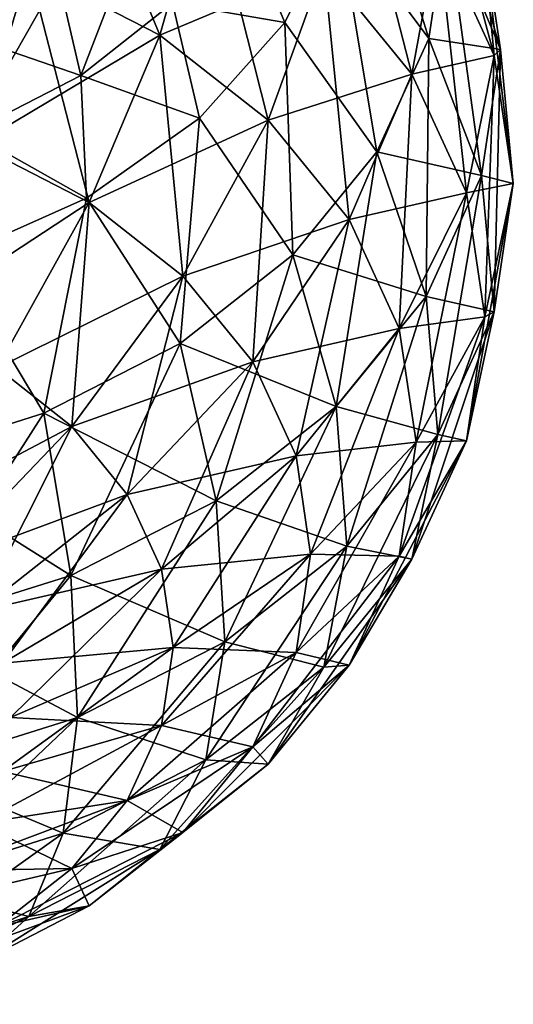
# Model space of a CAD drawing. Header units: millimetres. Extents: x -139 to 139, y -32 to 1264.
# Tile 7 of 256: x -122.76 to -119.15, y -26.42 to -19.23. Entities that reach past the tile are written whole.
import ezdxf

# ---------------------------------------------------------------- set-up
doc = ezdxf.new("R2010")
doc.units = ezdxf.units.MM
doc.header["$LTSCALE"] = 26.699852
for name, color, linetype in [('163', 7, 'CONTINUOUS'), ('167', 7, 'CONTINUOUS'), ('168', 7, 'CONTINUOUS'), ('171', 7, 'CONTINUOUS'), ('177', 7, 'CONTINUOUS'), ('178', 7, 'CONTINUOUS')]:
    doc.layers.add(name, color=color, linetype=linetype)

msp = doc.modelspace()

# ---------------------------------------------------------------- linework, layer by layer
at = {"layer": '163', "color": 7, "linetype": 'CONTINUOUS', "true_color": 0xa2afbf}
for points in [[(-121.1397, -18.4919, -15.7307), (-121.6415, -19.1064, -15.1162), (-120.8219, -19.2469, -16.0439), (-121.1397, -18.4919, -15.7307)], [(-120.4359, -18.4668, -16.8241), (-121.1397, -18.4919, -15.7307), (-120.8219, -19.2469, -16.0439), (-120.4359, -18.4668, -16.8241)], [(-122.975, -18.5266, -13.3027), (-123.2489, -19.3124, -13.737), (-122.4789, -18.9168, -14.1325), (-122.975, -18.5266, -13.3027)], [(-123.2489, -19.3124, -13.737), (-122.313, -19.6338, -14.5888), (-122.4789, -18.9168, -14.1325), (-123.2489, -19.3124, -13.737)], [(-122.313, -19.6338, -14.5888), (-121.6415, -19.1064, -15.1162), (-122.4789, -18.9168, -14.1325), (-122.313, -19.6338, -14.5888)], [(-121.6415, -19.1064, -15.1162), (-122.313, -19.6338, -14.5888), (-121.4438, -19.9468, -15.3441), (-121.6415, -19.1064, -15.1162)], [(-120.8219, -19.2469, -16.0439), (-121.6415, -19.1064, -15.1162), (-121.4438, -19.9468, -15.3441), (-120.8219, -19.2469, -16.0439)], [(-123.1249, -20.0509, -14.1717), (-122.313, -19.6338, -14.5888), (-123.2489, -19.3124, -13.737), (-123.1249, -20.0509, -14.1717)], [(-122.313, -19.6338, -14.5888), (-123.1249, -20.0509, -14.1717), (-122.2704, -20.5312, -14.7596), (-122.313, -19.6338, -14.5888)], [(-121.4438, -19.9468, -15.3441), (-122.313, -19.6338, -14.5888), (-122.2704, -20.5312, -14.7596), (-121.4438, -19.9468, -15.3441)], [(-122.2704, -20.5312, -14.7596), (-123.1249, -20.0509, -14.1717), (-123.2601, -20.971, -14.3199), (-122.2704, -20.5312, -14.7596)]]:
    msp.add_3dface(points, dxfattribs=at)
at = {"layer": '167', "color": 7, "linetype": 'CONTINUOUS', "true_color": 0xa2afbf}
for points in [[(-120.4359, -18.4668, -16.8241), (-120.8219, -19.2469, -16.0439), (-120.1476, -20.1922, -16.8063), (-120.4359, -18.4668, -16.8241)], [(-120.4359, -18.4668, -16.8241), (-120.1476, -20.1922, -16.8063), (-119.7673, -19.3646, -17.6339), (-120.4359, -18.4668, -16.8241)], [(-120.4359, -18.4668, -16.8241), (-119.7673, -19.3646, -17.6339), (-119.6387, -18.4992, -18.4992), (-120.4359, -18.4668, -16.8241)], [(-119.7673, -19.3646, -17.6339), (-119.2451, -19.4431, -19.4431), (-119.6387, -18.4992, -18.4992), (-119.7673, -19.3646, -17.6339)], [(-120.8219, -19.2469, -16.0439), (-121.4438, -19.9468, -15.3441), (-120.7628, -20.9458, -16.0527), (-120.8219, -19.2469, -16.0439)], [(-120.8219, -19.2469, -16.0439), (-120.7628, -20.9458, -16.0527), (-120.1476, -20.1922, -16.8063), (-120.8219, -19.2469, -16.0439)], [(-120.1476, -20.1922, -16.8063), (-119.3824, -20.3663, -18.5199), (-119.7673, -19.3646, -17.6339), (-120.1476, -20.1922, -16.8063)], [(-119.3824, -20.3663, -18.5199), (-119.2451, -19.4431, -19.4431), (-119.7673, -19.3646, -17.6339), (-119.3824, -20.3663, -18.5199)], [(-119.3824, -20.3663, -18.5199), (-119.1504, -20.4248, -20.4248), (-119.2451, -19.4431, -19.4431), (-119.3824, -20.3663, -18.5199)], [(-121.4438, -19.9468, -15.3441), (-122.2704, -20.5312, -14.7596), (-121.5863, -21.5924, -15.4061), (-121.4438, -19.9468, -15.3441)], [(-121.4438, -19.9468, -15.3441), (-121.5863, -21.5924, -15.4061), (-120.7628, -20.9458, -16.0527), (-121.4438, -19.9468, -15.3441)], [(-120.7628, -20.9458, -16.0527), (-119.7881, -21.2492, -17.637), (-120.1476, -20.1922, -16.8063), (-120.7628, -20.9458, -16.0527)], [(-119.7881, -21.2492, -17.637), (-119.3824, -20.3663, -18.5199), (-120.1476, -20.1922, -16.8063), (-119.7881, -21.2492, -17.637)], [(-119.7881, -21.2492, -17.637), (-119.2897, -21.362, -19.4877), (-119.3824, -20.3663, -18.5199), (-119.7881, -21.2492, -17.637)], [(-119.2897, -21.362, -19.4877), (-119.1504, -20.4248, -20.4248), (-119.3824, -20.3663, -18.5199), (-119.2897, -21.362, -19.4877)], [(-119.2897, -21.362, -19.4877), (-119.3589, -21.3977, -21.3977), (-119.1504, -20.4248, -20.4248), (-119.2897, -21.362, -19.4877)], [(-122.2704, -20.5312, -14.7596), (-123.2601, -20.971, -14.3199), (-122.5818, -22.1039, -14.8946), (-122.2704, -20.5312, -14.7596)], [(-122.2704, -20.5312, -14.7596), (-122.5818, -22.1039, -14.8946), (-121.5863, -21.5924, -15.4061), (-122.2704, -20.5312, -14.7596)], [(-121.5863, -21.5924, -15.4061), (-120.4445, -22.0532, -16.833), (-120.7628, -20.9458, -16.0527), (-121.5863, -21.5924, -15.4061)], [(-120.4445, -22.0532, -16.833), (-119.7881, -21.2492, -17.637), (-120.7628, -20.9458, -16.0527), (-120.4445, -22.0532, -16.833)], [(-123.2601, -20.971, -14.3199), (-123.706, -22.4578, -14.5407), (-122.5818, -22.1039, -14.8946), (-123.2601, -20.971, -14.3199)], [(-120.4445, -22.0532, -16.833), (-119.7015, -22.2582, -18.5914), (-119.7881, -21.2492, -17.637), (-120.4445, -22.0532, -16.833)], [(-119.7015, -22.2582, -18.5914), (-119.2897, -21.362, -19.4877), (-119.7881, -21.2492, -17.637), (-119.7015, -22.2582, -18.5914)], [(-119.7015, -22.2582, -18.5914), (-119.4937, -22.3042, -20.4912), (-119.2897, -21.362, -19.4877), (-119.7015, -22.2582, -18.5914)], [(-119.4937, -22.3042, -20.4912), (-119.3589, -21.3977, -21.3977), (-119.2897, -21.362, -19.4877), (-119.4937, -22.3042, -20.4912)], [(-119.4937, -22.3042, -20.4912), (-119.8608, -22.3155, -22.3155), (-119.3589, -21.3977, -21.3977), (-119.4937, -22.3042, -20.4912)], [(-122.5818, -22.1039, -14.8946), (-121.323, -22.743, -16.1431), (-121.5863, -21.5924, -15.4061), (-122.5818, -22.1039, -14.8946)], [(-121.323, -22.743, -16.1431), (-120.4445, -22.0532, -16.833), (-121.5863, -21.5924, -15.4061), (-121.323, -22.743, -16.1431)], [(-121.323, -22.743, -16.1431), (-120.3678, -23.0743, -17.7754), (-120.4445, -22.0532, -16.833), (-121.323, -22.743, -16.1431)], [(-120.3678, -23.0743, -17.7754), (-119.7015, -22.2582, -18.5914), (-120.4445, -22.0532, -16.833), (-120.3678, -23.0743, -17.7754)], [(-123.706, -22.4578, -14.5407), (-122.3851, -23.2887, -15.5975), (-122.5818, -22.1039, -14.8946), (-123.706, -22.4578, -14.5407)], [(-122.3851, -23.2887, -15.5975), (-121.323, -22.743, -16.1431), (-122.5818, -22.1039, -14.8946), (-122.3851, -23.2887, -15.5975)], [(-119.9846, -23.1482, -21.4828), (-120.6322, -23.1345, -23.1345), (-119.8608, -22.3155, -22.3155), (-119.9846, -23.1482, -21.4828)], [(-120.3678, -23.0743, -17.7754), (-119.892, -23.1711, -19.6243), (-119.7015, -22.2582, -18.5914), (-120.3678, -23.0743, -17.7754)], [(-119.9846, -23.1482, -21.4828), (-119.8608, -22.3155, -22.3155), (-119.4937, -22.3042, -20.4912), (-119.9846, -23.1482, -21.4828)], [(-119.892, -23.1711, -19.6243), (-119.9846, -23.1482, -21.4828), (-119.4937, -22.3042, -20.4912), (-119.892, -23.1711, -19.6243)], [(-119.892, -23.1711, -19.6243), (-119.4937, -22.3042, -20.4912), (-119.7015, -22.2582, -18.5914), (-119.892, -23.1711, -19.6243)], [(-123.5844, -23.6663, -15.2199), (-122.3851, -23.2887, -15.5975), (-123.706, -22.4578, -14.5407), (-123.5844, -23.6663, -15.2199)], [(-122.3851, -23.2887, -15.5975), (-121.2596, -23.7746, -17.0751), (-121.323, -22.743, -16.1431), (-122.3851, -23.2887, -15.5975)], [(-121.2596, -23.7746, -17.0751), (-120.3678, -23.0743, -17.7754), (-121.323, -22.743, -16.1431), (-121.2596, -23.7746, -17.0751)], [(-121.2596, -23.7746, -17.0751), (-120.5365, -23.9605, -18.8349), (-120.3678, -23.0743, -17.7754), (-121.2596, -23.7746, -17.0751)], [(-120.5365, -23.9605, -18.8349), (-119.892, -23.1711, -19.6243), (-120.3678, -23.0743, -17.7754), (-120.5365, -23.9605, -18.8349)], [(-120.7391, -23.8538, -22.4152), (-121.6363, -23.8158, -23.8158), (-120.6322, -23.1345, -23.1345), (-120.7391, -23.8538, -22.4152)], [(-120.7391, -23.8538, -22.4152), (-120.6322, -23.1345, -23.1345), (-119.9846, -23.1482, -21.4828), (-120.7391, -23.8538, -22.4152)], [(-120.3505, -23.9446, -20.6864), (-120.7391, -23.8538, -22.4152), (-119.9846, -23.1482, -21.4828), (-120.3505, -23.9446, -20.6864)], [(-120.5365, -23.9605, -18.8349), (-120.3505, -23.9446, -20.6864), (-119.892, -23.1711, -19.6243), (-120.5365, -23.9605, -18.8349)], [(-120.3505, -23.9446, -20.6864), (-119.9846, -23.1482, -21.4828), (-119.892, -23.1711, -19.6243), (-120.3505, -23.9446, -20.6864)], [(-123.5844, -23.6663, -15.2199), (-122.3377, -24.3284, -16.5212), (-122.3851, -23.2887, -15.5975), (-123.5844, -23.6663, -15.2199)], [(-122.3377, -24.3284, -16.5212), (-121.2596, -23.7746, -17.0751), (-122.3851, -23.2887, -15.5975), (-122.3377, -24.3284, -16.5212)], [(-123.5551, -24.7117, -16.1379), (-122.3377, -24.3284, -16.5212), (-123.5844, -23.6663, -15.2199), (-123.5551, -24.7117, -16.1379)], [(-121.7213, -24.3875, -23.2441), (-122.8255, -24.3269, -24.3269), (-121.6363, -23.8158, -23.8158), (-121.7213, -24.3875, -23.2441)], [(-122.3377, -24.3284, -16.5212), (-121.3991, -24.6379, -18.1576), (-121.2596, -23.7746, -17.0751), (-122.3377, -24.3284, -16.5212)], [(-121.7213, -24.3875, -23.2441), (-121.6363, -23.8158, -23.8158), (-120.7391, -23.8538, -22.4152), (-121.7213, -24.3875, -23.2441)], [(-121.3991, -24.6379, -18.1576), (-120.5365, -23.9605, -18.8349), (-121.2596, -23.7746, -17.0751), (-121.3991, -24.6379, -18.1576)], [(-121.0552, -24.5417, -21.7273), (-121.7213, -24.3875, -23.2441), (-120.7391, -23.8538, -22.4152), (-121.0552, -24.5417, -21.7273)], [(-121.0552, -24.5417, -21.7273), (-120.7391, -23.8538, -22.4152), (-120.3505, -23.9446, -20.6864), (-121.0552, -24.5417, -21.7273)], [(-121.3991, -24.6379, -18.1576), (-120.9426, -24.6697, -19.9613), (-120.5365, -23.9605, -18.8349), (-121.3991, -24.6379, -18.1576)], [(-120.9426, -24.6697, -19.9613), (-121.0552, -24.5417, -21.7273), (-120.3505, -23.9446, -20.6864), (-120.9426, -24.6697, -19.9613)], [(-120.9426, -24.6697, -19.9613), (-120.3505, -23.9446, -20.6864), (-120.5365, -23.9605, -18.8349), (-120.9426, -24.6697, -19.9613)], [(-123.5551, -24.7117, -16.1379), (-122.442, -25.1736, -17.6218), (-122.3377, -24.3284, -16.5212), (-123.5551, -24.7117, -16.1379)], [(-122.8845, -24.7237, -23.93), (-122.8255, -24.3269, -24.3269), (-121.7213, -24.3875, -23.2441), (-122.8845, -24.7237, -23.93)], [(-122.442, -25.1736, -17.6218), (-121.3991, -24.6379, -18.1576), (-122.3377, -24.3284, -16.5212), (-122.442, -25.1736, -17.6218)], [(-121.9725, -24.9342, -22.6974), (-122.8845, -24.7237, -23.93), (-121.7213, -24.3875, -23.2441), (-121.9725, -24.9342, -22.6974)], [(-121.9725, -24.9342, -22.6974), (-121.7213, -24.3875, -23.2441), (-121.0552, -24.5417, -21.7273), (-121.9725, -24.9342, -22.6974)], [(-121.5666, -25.1681, -21.1009), (-121.9725, -24.9342, -22.6974), (-121.0552, -24.5417, -21.7273), (-121.5666, -25.1681, -21.1009)], [(-121.5666, -25.1681, -21.1009), (-121.0552, -24.5417, -21.7273), (-120.9426, -24.6697, -19.9613), (-121.5666, -25.1681, -21.1009)], [(-122.442, -25.1736, -17.6218), (-121.7349, -25.2919, -19.3391), (-121.3991, -24.6379, -18.1576), (-122.442, -25.1736, -17.6218)], [(-121.7349, -25.2919, -19.3391), (-120.9426, -24.6697, -19.9613), (-121.3991, -24.6379, -18.1576), (-121.7349, -25.2919, -19.3391)], [(-121.7349, -25.2919, -19.3391), (-121.5666, -25.1681, -21.1009), (-120.9426, -24.6697, -19.9613), (-121.7349, -25.2919, -19.3391)], [(-123.6196, -25.5444, -17.251), (-122.442, -25.1736, -17.6218), (-123.5551, -24.7117, -16.1379), (-123.6196, -25.5444, -17.251)], [(-123.0589, -25.1033, -23.5505), (-122.8845, -24.7237, -23.93), (-121.9725, -24.9342, -22.6974), (-123.0589, -25.1033, -23.5505)], [(-122.379, -25.432, -22.1995), (-123.0589, -25.1033, -23.5505), (-121.9725, -24.9342, -22.6974), (-122.379, -25.432, -22.1995)], [(-122.379, -25.432, -22.1995), (-121.9725, -24.9342, -22.6974), (-121.5666, -25.1681, -21.1009), (-122.379, -25.432, -22.1995)], [(-123.341, -25.4489, -23.2049), (-123.0589, -25.1033, -23.5505), (-122.379, -25.432, -22.1995), (-123.341, -25.4489, -23.2049)], [(-123.6196, -25.5444, -17.251), (-122.6929, -25.7841, -18.8469), (-122.442, -25.1736, -17.6218), (-123.6196, -25.5444, -17.251)], [(-122.6929, -25.7841, -18.8469), (-121.7349, -25.2919, -19.3391), (-122.442, -25.1736, -17.6218), (-122.6929, -25.7841, -18.8469)], [(-122.2511, -25.7056, -20.5634), (-122.379, -25.432, -22.1995), (-121.5666, -25.1681, -21.1009), (-122.2511, -25.7056, -20.5634)], [(-122.2511, -25.7056, -20.5634), (-121.5666, -25.1681, -21.1009), (-121.7349, -25.2919, -19.3391), (-122.2511, -25.7056, -20.5634)], [(-122.6929, -25.7841, -18.8469), (-122.2511, -25.7056, -20.5634), (-121.7349, -25.2919, -19.3391), (-122.6929, -25.7841, -18.8469)], [(-122.923, -25.8592, -21.7723), (-123.341, -25.4489, -23.2049), (-122.379, -25.432, -22.1995), (-122.923, -25.8592, -21.7723)], [(-122.923, -25.8592, -21.7723), (-122.379, -25.432, -22.1995), (-122.2511, -25.7056, -20.5634), (-122.923, -25.8592, -21.7723)], [(-123.7747, -26.1247, -18.5063), (-122.6929, -25.7841, -18.8469), (-123.6196, -25.5444, -17.251), (-123.7747, -26.1247, -18.5063)], [(-123.0786, -26.1307, -20.1383), (-122.923, -25.8592, -21.7723), (-122.2511, -25.7056, -20.5634), (-123.0786, -26.1307, -20.1383)], [(-123.0786, -26.1307, -20.1383), (-122.2511, -25.7056, -20.5634), (-122.6929, -25.7841, -18.8469), (-123.0786, -26.1307, -20.1383)], [(-123.7747, -26.1247, -18.5063), (-123.0786, -26.1307, -20.1383), (-122.6929, -25.7841, -18.8469), (-123.7747, -26.1247, -18.5063)]]:
    msp.add_3dface(points, dxfattribs=at)
at = {"layer": '168', "color": 7, "linetype": 'CONTINUOUS', "true_color": 0xa2afbf}
for points in [[(-121.7349, -19.3391, -25.2919), (-122.6929, -18.8469, -25.7841), (-121.3991, -18.1576, -24.6379), (-121.7349, -19.3391, -25.2919)], [(-120.5365, -18.8349, -23.9605), (-121.7349, -19.3391, -25.2919), (-121.3991, -18.1576, -24.6379), (-120.5365, -18.8349, -23.9605)], [(-119.6387, -18.4992, -18.4992), (-119.2451, -19.4431, -19.4431), (-119.3824, -18.5199, -20.3663), (-119.6387, -18.4992, -18.4992)], [(-122.6929, -18.8469, -25.7841), (-124.013, -19.8441, -26.4249), (-123.7747, -18.5063, -26.1247), (-122.6929, -18.8469, -25.7841)], [(-119.2897, -19.4877, -21.362), (-119.7015, -18.5914, -22.2582), (-119.3824, -18.5199, -20.3663), (-119.2897, -19.4877, -21.362)], [(-119.2451, -19.4431, -19.4431), (-119.2897, -19.4877, -21.362), (-119.3824, -18.5199, -20.3663), (-119.2451, -19.4431, -19.4431)], [(-119.892, -19.6243, -23.1711), (-120.5365, -18.8349, -23.9605), (-119.7015, -18.5914, -22.2582), (-119.892, -19.6243, -23.1711)], [(-119.2897, -19.4877, -21.362), (-119.892, -19.6243, -23.1711), (-119.7015, -18.5914, -22.2582), (-119.2897, -19.4877, -21.362)], [(-123.0786, -20.1383, -26.1307), (-124.013, -19.8441, -26.4249), (-122.6929, -18.8469, -25.7841), (-123.0786, -20.1383, -26.1307)], [(-121.7349, -19.3391, -25.2919), (-123.0786, -20.1383, -26.1307), (-122.6929, -18.8469, -25.7841), (-121.7349, -19.3391, -25.2919)], [(-120.9426, -19.9613, -24.6697), (-121.7349, -19.3391, -25.2919), (-120.5365, -18.8349, -23.9605), (-120.9426, -19.9613, -24.6697)], [(-119.892, -19.6243, -23.1711), (-120.9426, -19.9613, -24.6697), (-120.5365, -18.8349, -23.9605), (-119.892, -19.6243, -23.1711)], [(-122.2511, -20.5634, -25.7056), (-123.0786, -20.1383, -26.1307), (-121.7349, -19.3391, -25.2919), (-122.2511, -20.5634, -25.7056)], [(-120.9426, -19.9613, -24.6697), (-122.2511, -20.5634, -25.7056), (-121.7349, -19.3391, -25.2919), (-120.9426, -19.9613, -24.6697)], [(-119.4937, -20.4912, -22.3042), (-119.892, -19.6243, -23.1711), (-119.2897, -19.4877, -21.362), (-119.4937, -20.4912, -22.3042)], [(-119.1504, -20.4248, -20.4248), (-119.4937, -20.4912, -22.3042), (-119.2897, -19.4877, -21.362), (-119.1504, -20.4248, -20.4248)], [(-119.2451, -19.4431, -19.4431), (-119.1504, -20.4248, -20.4248), (-119.2897, -19.4877, -21.362), (-119.2451, -19.4431, -19.4431)], [(-120.3505, -20.6864, -23.9446), (-120.9426, -19.9613, -24.6697), (-119.892, -19.6243, -23.1711), (-120.3505, -20.6864, -23.9446)], [(-119.4937, -20.4912, -22.3042), (-120.3505, -20.6864, -23.9446), (-119.892, -19.6243, -23.1711), (-119.4937, -20.4912, -22.3042)], [(-121.5666, -21.1009, -25.1681), (-122.2511, -20.5634, -25.7056), (-120.9426, -19.9613, -24.6697), (-121.5666, -21.1009, -25.1681)], [(-120.3505, -20.6864, -23.9446), (-121.5666, -21.1009, -25.1681), (-120.9426, -19.9613, -24.6697), (-120.3505, -20.6864, -23.9446)], [(-122.2511, -20.5634, -25.7056), (-123.5807, -21.4345, -26.1971), (-123.0786, -20.1383, -26.1307), (-122.2511, -20.5634, -25.7056)], [(-119.1504, -20.4248, -20.4248), (-119.3589, -21.3977, -21.3977), (-119.4937, -20.4912, -22.3042), (-119.1504, -20.4248, -20.4248)], [(-119.9846, -21.4828, -23.1482), (-120.3505, -20.6864, -23.9446), (-119.4937, -20.4912, -22.3042), (-119.9846, -21.4828, -23.1482)], [(-119.3589, -21.3977, -21.3977), (-119.9846, -21.4828, -23.1482), (-119.4937, -20.4912, -22.3042), (-119.3589, -21.3977, -21.3977)], [(-122.923, -21.7723, -25.8592), (-123.5807, -21.4345, -26.1971), (-122.2511, -20.5634, -25.7056), (-122.923, -21.7723, -25.8592)], [(-121.5666, -21.1009, -25.1681), (-122.923, -21.7723, -25.8592), (-122.2511, -20.5634, -25.7056), (-121.5666, -21.1009, -25.1681)], [(-121.0552, -21.7273, -24.5417), (-121.5666, -21.1009, -25.1681), (-120.3505, -20.6864, -23.9446), (-121.0552, -21.7273, -24.5417)], [(-119.9846, -21.4828, -23.1482), (-121.0552, -21.7273, -24.5417), (-120.3505, -20.6864, -23.9446), (-119.9846, -21.4828, -23.1482)], [(-122.379, -22.1995, -25.432), (-122.923, -21.7723, -25.8592), (-121.5666, -21.1009, -25.1681), (-122.379, -22.1995, -25.432)], [(-121.0552, -21.7273, -24.5417), (-122.379, -22.1995, -25.432), (-121.5666, -21.1009, -25.1681), (-121.0552, -21.7273, -24.5417)], [(-119.3589, -21.3977, -21.3977), (-119.8608, -22.3155, -22.3155), (-119.9846, -21.4828, -23.1482), (-119.3589, -21.3977, -21.3977)], [(-120.7391, -22.4152, -23.8538), (-121.0552, -21.7273, -24.5417), (-119.9846, -21.4828, -23.1482), (-120.7391, -22.4152, -23.8538)], [(-119.8608, -22.3155, -22.3155), (-120.7391, -22.4152, -23.8538), (-119.9846, -21.4828, -23.1482), (-119.8608, -22.3155, -22.3155)], [(-121.9725, -22.6974, -24.9342), (-122.379, -22.1995, -25.432), (-121.0552, -21.7273, -24.5417), (-121.9725, -22.6974, -24.9342)], [(-120.7391, -22.4152, -23.8538), (-121.9725, -22.6974, -24.9342), (-121.0552, -21.7273, -24.5417), (-120.7391, -22.4152, -23.8538)], [(-122.379, -22.1995, -25.432), (-123.7187, -22.9083, -25.7454), (-122.923, -21.7723, -25.8592), (-122.379, -22.1995, -25.432)], [(-123.341, -23.2049, -25.4489), (-123.7187, -22.9083, -25.7454), (-122.379, -22.1995, -25.432), (-123.341, -23.2049, -25.4489)], [(-121.9725, -22.6974, -24.9342), (-123.341, -23.2049, -25.4489), (-122.379, -22.1995, -25.432), (-121.9725, -22.6974, -24.9342)], [(-119.8608, -22.3155, -22.3155), (-120.6322, -23.1345, -23.1345), (-120.7391, -22.4152, -23.8538), (-119.8608, -22.3155, -22.3155)], [(-121.7213, -23.2441, -24.3875), (-121.9725, -22.6974, -24.9342), (-120.7391, -22.4152, -23.8538), (-121.7213, -23.2441, -24.3875)], [(-120.6322, -23.1345, -23.1345), (-121.7213, -23.2441, -24.3875), (-120.7391, -22.4152, -23.8538), (-120.6322, -23.1345, -23.1345)], [(-123.0589, -23.5505, -25.1033), (-123.341, -23.2049, -25.4489), (-121.9725, -22.6974, -24.9342), (-123.0589, -23.5505, -25.1033)], [(-121.7213, -23.2441, -24.3875), (-123.0589, -23.5505, -25.1033), (-121.9725, -22.6974, -24.9342), (-121.7213, -23.2441, -24.3875)], [(-120.6322, -23.1345, -23.1345), (-121.6363, -23.8158, -23.8158), (-121.7213, -23.2441, -24.3875), (-120.6322, -23.1345, -23.1345)], [(-122.8845, -23.93, -24.7237), (-123.0589, -23.5505, -25.1033), (-121.7213, -23.2441, -24.3875), (-122.8845, -23.93, -24.7237)], [(-121.6363, -23.8158, -23.8158), (-122.8845, -23.93, -24.7237), (-121.7213, -23.2441, -24.3875), (-121.6363, -23.8158, -23.8158)], [(-121.6363, -23.8158, -23.8158), (-122.8255, -24.3269, -24.3269), (-122.8845, -23.93, -24.7237), (-121.6363, -23.8158, -23.8158)]]:
    msp.add_3dface(points, dxfattribs=at)
at = {"layer": '171', "color": 7, "linetype": 'CONTINUOUS', "true_color": 0xa2afbf}
for points in [[(-122.6929, -18.8469, 25.7841), (-121.7349, -19.3391, 25.2919), (-122.442, -17.6218, 25.1736), (-122.6929, -18.8469, 25.7841)], [(-122.442, -17.6218, 25.1736), (-121.7349, -19.3391, 25.2919), (-121.3991, -18.1576, 24.6379), (-122.442, -17.6218, 25.1736)], [(-119.7015, -18.5914, 22.2582), (-119.2897, -19.4877, 21.362), (-119.7881, -17.637, 21.2492), (-119.7015, -18.5914, 22.2582)], [(-119.7881, -17.637, 21.2492), (-119.2897, -19.4877, 21.362), (-119.3824, -18.5199, 20.3663), (-119.7881, -17.637, 21.2492)], [(-119.3824, -18.5199, 20.3663), (-119.2451, -19.4431, 19.4431), (-119.7673, -17.6339, 19.3646), (-119.3824, -18.5199, 20.3663)], [(-119.7673, -17.6339, 19.3646), (-119.2451, -19.4431, 19.4431), (-119.6387, -18.4992, 18.4992), (-119.7673, -17.6339, 19.3646)], [(-120.5365, -18.8349, 23.9605), (-119.892, -19.6243, 23.1711), (-120.3678, -17.7754, 23.0743), (-120.5365, -18.8349, 23.9605)], [(-120.3678, -17.7754, 23.0743), (-119.892, -19.6243, 23.1711), (-119.7015, -18.5914, 22.2582), (-120.3678, -17.7754, 23.0743)], [(-121.7349, -19.3391, 25.2919), (-120.9426, -19.9613, 24.6697), (-121.3991, -18.1576, 24.6379), (-121.7349, -19.3391, 25.2919)], [(-121.3991, -18.1576, 24.6379), (-120.9426, -19.9613, 24.6697), (-120.5365, -18.8349, 23.9605), (-121.3991, -18.1576, 24.6379)], [(-123.7747, -18.5063, 26.1247), (-123.0786, -20.1383, 26.1307), (-122.6929, -18.8469, 25.7841), (-123.7747, -18.5063, 26.1247)], [(-119.2897, -19.4877, 21.362), (-119.1504, -20.4248, 20.4248), (-119.3824, -18.5199, 20.3663), (-119.2897, -19.4877, 21.362)], [(-119.3824, -18.5199, 20.3663), (-119.1504, -20.4248, 20.4248), (-119.2451, -19.4431, 19.4431), (-119.3824, -18.5199, 20.3663)], [(-119.892, -19.6243, 23.1711), (-119.4937, -20.4912, 22.3042), (-119.7015, -18.5914, 22.2582), (-119.892, -19.6243, 23.1711)], [(-119.7015, -18.5914, 22.2582), (-119.4937, -20.4912, 22.3042), (-119.2897, -19.4877, 21.362), (-119.7015, -18.5914, 22.2582)], [(-123.0786, -20.1383, 26.1307), (-122.2511, -20.5634, 25.7056), (-122.6929, -18.8469, 25.7841), (-123.0786, -20.1383, 26.1307)], [(-122.6929, -18.8469, 25.7841), (-122.2511, -20.5634, 25.7056), (-121.7349, -19.3391, 25.2919), (-122.6929, -18.8469, 25.7841)], [(-120.9426, -19.9613, 24.6697), (-120.3505, -20.6864, 23.9446), (-120.5365, -18.8349, 23.9605), (-120.9426, -19.9613, 24.6697)], [(-120.5365, -18.8349, 23.9605), (-120.3505, -20.6864, 23.9446), (-119.892, -19.6243, 23.1711), (-120.5365, -18.8349, 23.9605)], [(-122.2511, -20.5634, 25.7056), (-121.5666, -21.1009, 25.1681), (-121.7349, -19.3391, 25.2919), (-122.2511, -20.5634, 25.7056)], [(-121.7349, -19.3391, 25.2919), (-121.5666, -21.1009, 25.1681), (-120.9426, -19.9613, 24.6697), (-121.7349, -19.3391, 25.2919)], [(-119.4937, -20.4912, 22.3042), (-119.3589, -21.3977, 21.3977), (-119.2897, -19.4877, 21.362), (-119.4937, -20.4912, 22.3042)], [(-119.2897, -19.4877, 21.362), (-119.3589, -21.3977, 21.3977), (-119.1504, -20.4248, 20.4248), (-119.2897, -19.4877, 21.362)], [(-120.3505, -20.6864, 23.9446), (-119.9846, -21.4828, 23.1482), (-119.892, -19.6243, 23.1711), (-120.3505, -20.6864, 23.9446)], [(-119.892, -19.6243, 23.1711), (-119.9846, -21.4828, 23.1482), (-119.4937, -20.4912, 22.3042), (-119.892, -19.6243, 23.1711)], [(-121.5666, -21.1009, 25.1681), (-121.0552, -21.7273, 24.5417), (-120.9426, -19.9613, 24.6697), (-121.5666, -21.1009, 25.1681)], [(-120.9426, -19.9613, 24.6697), (-121.0552, -21.7273, 24.5417), (-120.3505, -20.6864, 23.9446), (-120.9426, -19.9613, 24.6697)], [(-123.0786, -20.1383, 26.1307), (-122.923, -21.7723, 25.8592), (-122.2511, -20.5634, 25.7056), (-123.0786, -20.1383, 26.1307)], [(-119.9846, -21.4828, 23.1482), (-119.8608, -22.3155, 22.3155), (-119.4937, -20.4912, 22.3042), (-119.9846, -21.4828, 23.1482)], [(-119.4937, -20.4912, 22.3042), (-119.8608, -22.3155, 22.3155), (-119.3589, -21.3977, 21.3977), (-119.4937, -20.4912, 22.3042)], [(-122.923, -21.7723, 25.8592), (-122.379, -22.1995, 25.432), (-122.2511, -20.5634, 25.7056), (-122.923, -21.7723, 25.8592)], [(-122.2511, -20.5634, 25.7056), (-122.379, -22.1995, 25.432), (-121.5666, -21.1009, 25.1681), (-122.2511, -20.5634, 25.7056)], [(-121.0552, -21.7273, 24.5417), (-120.7391, -22.4152, 23.8538), (-120.3505, -20.6864, 23.9446), (-121.0552, -21.7273, 24.5417)], [(-120.3505, -20.6864, 23.9446), (-120.7391, -22.4152, 23.8538), (-119.9846, -21.4828, 23.1482), (-120.3505, -20.6864, 23.9446)], [(-122.379, -22.1995, 25.432), (-121.9725, -22.6974, 24.9342), (-121.5666, -21.1009, 25.1681), (-122.379, -22.1995, 25.432)], [(-121.5666, -21.1009, 25.1681), (-121.9725, -22.6974, 24.9342), (-121.0552, -21.7273, 24.5417), (-121.5666, -21.1009, 25.1681)], [(-120.7391, -22.4152, 23.8538), (-120.6322, -23.1345, 23.1345), (-119.9846, -21.4828, 23.1482), (-120.7391, -22.4152, 23.8538)], [(-119.9846, -21.4828, 23.1482), (-120.6322, -23.1345, 23.1345), (-119.8608, -22.3155, 22.3155), (-119.9846, -21.4828, 23.1482)], [(-121.9725, -22.6974, 24.9342), (-121.7213, -23.2441, 24.3875), (-121.0552, -21.7273, 24.5417), (-121.9725, -22.6974, 24.9342)], [(-121.0552, -21.7273, 24.5417), (-121.7213, -23.2441, 24.3875), (-120.7391, -22.4152, 23.8538), (-121.0552, -21.7273, 24.5417)], [(-122.923, -21.7723, 25.8592), (-123.341, -23.2049, 25.4489), (-122.379, -22.1995, 25.432), (-122.923, -21.7723, 25.8592)], [(-123.341, -23.2049, 25.4489), (-123.0589, -23.5505, 25.1033), (-122.379, -22.1995, 25.432), (-123.341, -23.2049, 25.4489)], [(-122.379, -22.1995, 25.432), (-123.0589, -23.5505, 25.1033), (-121.9725, -22.6974, 24.9342), (-122.379, -22.1995, 25.432)], [(-121.7213, -23.2441, 24.3875), (-121.6363, -23.8158, 23.8158), (-120.7391, -22.4152, 23.8538), (-121.7213, -23.2441, 24.3875)], [(-120.7391, -22.4152, 23.8538), (-121.6363, -23.8158, 23.8158), (-120.6322, -23.1345, 23.1345), (-120.7391, -22.4152, 23.8538)], [(-123.0589, -23.5505, 25.1033), (-122.8845, -23.93, 24.7237), (-121.9725, -22.6974, 24.9342), (-123.0589, -23.5505, 25.1033)], [(-121.9725, -22.6974, 24.9342), (-122.8845, -23.93, 24.7237), (-121.7213, -23.2441, 24.3875), (-121.9725, -22.6974, 24.9342)], [(-122.8845, -23.93, 24.7237), (-122.8255, -24.3269, 24.3269), (-121.7213, -23.2441, 24.3875), (-122.8845, -23.93, 24.7237)], [(-121.7213, -23.2441, 24.3875), (-122.8255, -24.3269, 24.3269), (-121.6363, -23.8158, 23.8158), (-121.7213, -23.2441, 24.3875)]]:
    msp.add_3dface(points, dxfattribs=at)
at = {"layer": '177', "color": 7, "linetype": 'CONTINUOUS', "true_color": 0xa2afbf}
for points in [[(-120.305, -17.6454, 17.6454), (-119.7673, -19.3646, 17.6339), (-120.4359, -18.4668, 16.8241), (-120.305, -17.6454, 17.6454)], [(-120.305, -17.6454, 17.6454), (-119.6387, -18.4992, 18.4992), (-119.7673, -19.3646, 17.6339), (-120.305, -17.6454, 17.6454)], [(-120.4359, -18.4668, 16.8241), (-120.1476, -20.1922, 16.8063), (-120.8219, -19.2469, 16.0439), (-120.4359, -18.4668, 16.8241)], [(-119.7673, -19.3646, 17.6339), (-120.1476, -20.1922, 16.8063), (-120.4359, -18.4668, 16.8241), (-119.7673, -19.3646, 17.6339)], [(-119.6387, -18.4992, 18.4992), (-119.3824, -20.3663, 18.5199), (-119.7673, -19.3646, 17.6339), (-119.6387, -18.4992, 18.4992)], [(-119.6387, -18.4992, 18.4992), (-119.2451, -19.4431, 19.4431), (-119.3824, -20.3663, 18.5199), (-119.6387, -18.4992, 18.4992)], [(-120.8219, -19.2469, 16.0439), (-120.7628, -20.9458, 16.0527), (-121.4438, -19.9468, 15.3441), (-120.8219, -19.2469, 16.0439)], [(-120.1476, -20.1922, 16.8063), (-120.7628, -20.9458, 16.0527), (-120.8219, -19.2469, 16.0439), (-120.1476, -20.1922, 16.8063)], [(-119.7673, -19.3646, 17.6339), (-119.7881, -21.2492, 17.637), (-120.1476, -20.1922, 16.8063), (-119.7673, -19.3646, 17.6339)], [(-119.3824, -20.3663, 18.5199), (-119.7881, -21.2492, 17.637), (-119.7673, -19.3646, 17.6339), (-119.3824, -20.3663, 18.5199)], [(-119.2451, -19.4431, 19.4431), (-119.2897, -21.362, 19.4877), (-119.3824, -20.3663, 18.5199), (-119.2451, -19.4431, 19.4431)], [(-119.2451, -19.4431, 19.4431), (-119.1504, -20.4248, 20.4248), (-119.2897, -21.362, 19.4877), (-119.2451, -19.4431, 19.4431)], [(-121.4438, -19.9468, 15.3441), (-121.5863, -21.5924, 15.4061), (-122.2704, -20.5312, 14.7596), (-121.4438, -19.9468, 15.3441)], [(-120.7628, -20.9458, 16.0527), (-121.5863, -21.5924, 15.4061), (-121.4438, -19.9468, 15.3441), (-120.7628, -20.9458, 16.0527)], [(-120.1476, -20.1922, 16.8063), (-120.4445, -22.0532, 16.833), (-120.7628, -20.9458, 16.0527), (-120.1476, -20.1922, 16.8063)], [(-119.7881, -21.2492, 17.637), (-120.4445, -22.0532, 16.833), (-120.1476, -20.1922, 16.8063), (-119.7881, -21.2492, 17.637)], [(-119.3824, -20.3663, 18.5199), (-119.7015, -22.2582, 18.5914), (-119.7881, -21.2492, 17.637), (-119.3824, -20.3663, 18.5199)], [(-119.2897, -21.362, 19.4877), (-119.7015, -22.2582, 18.5914), (-119.3824, -20.3663, 18.5199), (-119.2897, -21.362, 19.4877)], [(-119.1504, -20.4248, 20.4248), (-119.3589, -21.3977, 21.3977), (-119.4937, -22.3042, 20.4912), (-119.1504, -20.4248, 20.4248)], [(-119.1504, -20.4248, 20.4248), (-119.4937, -22.3042, 20.4912), (-119.2897, -21.362, 19.4877), (-119.1504, -20.4248, 20.4248)], [(-122.2704, -20.5312, 14.7596), (-122.5818, -22.1039, 14.8946), (-123.2601, -20.971, 14.3199), (-122.2704, -20.5312, 14.7596)], [(-121.5863, -21.5924, 15.4061), (-122.5818, -22.1039, 14.8946), (-122.2704, -20.5312, 14.7596), (-121.5863, -21.5924, 15.4061)], [(-120.7628, -20.9458, 16.0527), (-121.323, -22.743, 16.1431), (-121.5863, -21.5924, 15.4061), (-120.7628, -20.9458, 16.0527)], [(-120.4445, -22.0532, 16.833), (-121.323, -22.743, 16.1431), (-120.7628, -20.9458, 16.0527), (-120.4445, -22.0532, 16.833)], [(-122.5818, -22.1039, 14.8946), (-123.706, -22.4578, 14.5407), (-123.2601, -20.971, 14.3199), (-122.5818, -22.1039, 14.8946)], [(-119.7881, -21.2492, 17.637), (-120.3678, -23.0743, 17.7754), (-120.4445, -22.0532, 16.833), (-119.7881, -21.2492, 17.637)], [(-119.7015, -22.2582, 18.5914), (-120.3678, -23.0743, 17.7754), (-119.7881, -21.2492, 17.637), (-119.7015, -22.2582, 18.5914)], [(-119.4937, -22.3042, 20.4912), (-119.892, -23.1711, 19.6243), (-119.2897, -21.362, 19.4877), (-119.4937, -22.3042, 20.4912)], [(-119.2897, -21.362, 19.4877), (-119.892, -23.1711, 19.6243), (-119.7015, -22.2582, 18.5914), (-119.2897, -21.362, 19.4877)], [(-119.3589, -21.3977, 21.3977), (-119.8608, -22.3155, 22.3155), (-119.9846, -23.1482, 21.4828), (-119.3589, -21.3977, 21.3977)], [(-119.3589, -21.3977, 21.3977), (-119.9846, -23.1482, 21.4828), (-119.4937, -22.3042, 20.4912), (-119.3589, -21.3977, 21.3977)], [(-121.5863, -21.5924, 15.4061), (-122.3851, -23.2887, 15.5975), (-122.5818, -22.1039, 14.8946), (-121.5863, -21.5924, 15.4061)], [(-121.323, -22.743, 16.1431), (-122.3851, -23.2887, 15.5975), (-121.5863, -21.5924, 15.4061), (-121.323, -22.743, 16.1431)], [(-120.4445, -22.0532, 16.833), (-121.2596, -23.7746, 17.0751), (-121.323, -22.743, 16.1431), (-120.4445, -22.0532, 16.833)], [(-120.3678, -23.0743, 17.7754), (-121.2596, -23.7746, 17.0751), (-120.4445, -22.0532, 16.833), (-120.3678, -23.0743, 17.7754)], [(-122.5818, -22.1039, 14.8946), (-123.5844, -23.6663, 15.2199), (-123.706, -22.4578, 14.5407), (-122.5818, -22.1039, 14.8946)], [(-122.3851, -23.2887, 15.5975), (-123.5844, -23.6663, 15.2199), (-122.5818, -22.1039, 14.8946), (-122.3851, -23.2887, 15.5975)], [(-119.8608, -22.3155, 22.3155), (-120.6322, -23.1345, 23.1345), (-120.7391, -23.8538, 22.4152), (-119.8608, -22.3155, 22.3155)], [(-119.8608, -22.3155, 22.3155), (-120.7391, -23.8538, 22.4152), (-119.9846, -23.1482, 21.4828), (-119.8608, -22.3155, 22.3155)], [(-119.892, -23.1711, 19.6243), (-120.5365, -23.9605, 18.8349), (-119.7015, -22.2582, 18.5914), (-119.892, -23.1711, 19.6243)], [(-119.7015, -22.2582, 18.5914), (-120.5365, -23.9605, 18.8349), (-120.3678, -23.0743, 17.7754), (-119.7015, -22.2582, 18.5914)], [(-119.9846, -23.1482, 21.4828), (-120.3505, -23.9446, 20.6864), (-119.4937, -22.3042, 20.4912), (-119.9846, -23.1482, 21.4828)], [(-119.4937, -22.3042, 20.4912), (-120.3505, -23.9446, 20.6864), (-119.892, -23.1711, 19.6243), (-119.4937, -22.3042, 20.4912)], [(-121.323, -22.743, 16.1431), (-122.3377, -24.3284, 16.5212), (-122.3851, -23.2887, 15.5975), (-121.323, -22.743, 16.1431)], [(-121.2596, -23.7746, 17.0751), (-122.3377, -24.3284, 16.5212), (-121.323, -22.743, 16.1431), (-121.2596, -23.7746, 17.0751)], [(-120.5365, -23.9605, 18.8349), (-121.3991, -24.6379, 18.1576), (-120.3678, -23.0743, 17.7754), (-120.5365, -23.9605, 18.8349)], [(-120.3678, -23.0743, 17.7754), (-121.3991, -24.6379, 18.1576), (-121.2596, -23.7746, 17.0751), (-120.3678, -23.0743, 17.7754)], [(-120.6322, -23.1345, 23.1345), (-121.6363, -23.8158, 23.8158), (-121.7213, -24.3875, 23.2441), (-120.6322, -23.1345, 23.1345)], [(-120.6322, -23.1345, 23.1345), (-121.7213, -24.3875, 23.2441), (-120.7391, -23.8538, 22.4152), (-120.6322, -23.1345, 23.1345)], [(-120.7391, -23.8538, 22.4152), (-121.0552, -24.5417, 21.7273), (-119.9846, -23.1482, 21.4828), (-120.7391, -23.8538, 22.4152)], [(-119.9846, -23.1482, 21.4828), (-121.0552, -24.5417, 21.7273), (-120.3505, -23.9446, 20.6864), (-119.9846, -23.1482, 21.4828)], [(-120.3505, -23.9446, 20.6864), (-120.9426, -24.6697, 19.9613), (-119.892, -23.1711, 19.6243), (-120.3505, -23.9446, 20.6864)], [(-119.892, -23.1711, 19.6243), (-120.9426, -24.6697, 19.9613), (-120.5365, -23.9605, 18.8349), (-119.892, -23.1711, 19.6243)], [(-122.3851, -23.2887, 15.5975), (-123.5551, -24.7117, 16.1379), (-123.5844, -23.6663, 15.2199), (-122.3851, -23.2887, 15.5975)], [(-122.3377, -24.3284, 16.5212), (-123.5551, -24.7117, 16.1379), (-122.3851, -23.2887, 15.5975), (-122.3377, -24.3284, 16.5212)], [(-121.6363, -23.8158, 23.8158), (-122.8255, -24.3269, 24.3269), (-122.8845, -24.7237, 23.93), (-121.6363, -23.8158, 23.8158)], [(-121.6363, -23.8158, 23.8158), (-122.8845, -24.7237, 23.93), (-121.7213, -24.3875, 23.2441), (-121.6363, -23.8158, 23.8158)], [(-121.3991, -24.6379, 18.1576), (-122.442, -25.1736, 17.6218), (-121.2596, -23.7746, 17.0751), (-121.3991, -24.6379, 18.1576)], [(-121.2596, -23.7746, 17.0751), (-122.442, -25.1736, 17.6218), (-122.3377, -24.3284, 16.5212), (-121.2596, -23.7746, 17.0751)], [(-121.7213, -24.3875, 23.2441), (-121.9725, -24.9342, 22.6974), (-120.7391, -23.8538, 22.4152), (-121.7213, -24.3875, 23.2441)], [(-120.7391, -23.8538, 22.4152), (-121.9725, -24.9342, 22.6974), (-121.0552, -24.5417, 21.7273), (-120.7391, -23.8538, 22.4152)], [(-120.9426, -24.6697, 19.9613), (-121.7349, -25.2919, 19.3391), (-120.5365, -23.9605, 18.8349), (-120.9426, -24.6697, 19.9613)], [(-120.5365, -23.9605, 18.8349), (-121.7349, -25.2919, 19.3391), (-121.3991, -24.6379, 18.1576), (-120.5365, -23.9605, 18.8349)], [(-121.0552, -24.5417, 21.7273), (-121.5666, -25.1681, 21.1009), (-120.3505, -23.9446, 20.6864), (-121.0552, -24.5417, 21.7273)], [(-120.3505, -23.9446, 20.6864), (-121.5666, -25.1681, 21.1009), (-120.9426, -24.6697, 19.9613), (-120.3505, -23.9446, 20.6864)], [(-122.442, -25.1736, 17.6218), (-123.6196, -25.5444, 17.251), (-122.3377, -24.3284, 16.5212), (-122.442, -25.1736, 17.6218)], [(-122.3377, -24.3284, 16.5212), (-123.6196, -25.5444, 17.251), (-123.5551, -24.7117, 16.1379), (-122.3377, -24.3284, 16.5212)], [(-122.8845, -24.7237, 23.93), (-123.0589, -25.1033, 23.5505), (-121.7213, -24.3875, 23.2441), (-122.8845, -24.7237, 23.93)], [(-121.7213, -24.3875, 23.2441), (-123.0589, -25.1033, 23.5505), (-121.9725, -24.9342, 22.6974), (-121.7213, -24.3875, 23.2441)], [(-121.9725, -24.9342, 22.6974), (-122.379, -25.432, 22.1995), (-121.0552, -24.5417, 21.7273), (-121.9725, -24.9342, 22.6974)], [(-121.0552, -24.5417, 21.7273), (-122.379, -25.432, 22.1995), (-121.5666, -25.1681, 21.1009), (-121.0552, -24.5417, 21.7273)], [(-121.7349, -25.2919, 19.3391), (-122.6929, -25.7841, 18.8469), (-121.3991, -24.6379, 18.1576), (-121.7349, -25.2919, 19.3391)], [(-121.3991, -24.6379, 18.1576), (-122.6929, -25.7841, 18.8469), (-122.442, -25.1736, 17.6218), (-121.3991, -24.6379, 18.1576)], [(-121.5666, -25.1681, 21.1009), (-122.2511, -25.7056, 20.5634), (-120.9426, -24.6697, 19.9613), (-121.5666, -25.1681, 21.1009)], [(-120.9426, -24.6697, 19.9613), (-122.2511, -25.7056, 20.5634), (-121.7349, -25.2919, 19.3391), (-120.9426, -24.6697, 19.9613)], [(-123.0589, -25.1033, 23.5505), (-123.341, -25.4489, 23.2049), (-121.9725, -24.9342, 22.6974), (-123.0589, -25.1033, 23.5505)], [(-121.9725, -24.9342, 22.6974), (-123.341, -25.4489, 23.2049), (-122.379, -25.432, 22.1995), (-121.9725, -24.9342, 22.6974)], [(-122.6929, -25.7841, 18.8469), (-123.7747, -26.1247, 18.5063), (-122.442, -25.1736, 17.6218), (-122.6929, -25.7841, 18.8469)], [(-122.442, -25.1736, 17.6218), (-123.7747, -26.1247, 18.5063), (-123.6196, -25.5444, 17.251), (-122.442, -25.1736, 17.6218)], [(-122.379, -25.432, 22.1995), (-122.923, -25.8592, 21.7723), (-121.5666, -25.1681, 21.1009), (-122.379, -25.432, 22.1995)], [(-121.5666, -25.1681, 21.1009), (-122.923, -25.8592, 21.7723), (-122.2511, -25.7056, 20.5634), (-121.5666, -25.1681, 21.1009)], [(-122.2511, -25.7056, 20.5634), (-123.0786, -26.1307, 20.1383), (-121.7349, -25.2919, 19.3391), (-122.2511, -25.7056, 20.5634)], [(-121.7349, -25.2919, 19.3391), (-123.0786, -26.1307, 20.1383), (-122.6929, -25.7841, 18.8469), (-121.7349, -25.2919, 19.3391)], [(-123.341, -25.4489, 23.2049), (-123.7187, -25.7454, 22.9083), (-122.379, -25.432, 22.1995), (-123.341, -25.4489, 23.2049)], [(-122.379, -25.432, 22.1995), (-123.7187, -25.7454, 22.9083), (-122.923, -25.8592, 21.7723), (-122.379, -25.432, 22.1995)], [(-122.923, -25.8592, 21.7723), (-123.5807, -26.1971, 21.4345), (-122.2511, -25.7056, 20.5634), (-122.923, -25.8592, 21.7723)], [(-122.2511, -25.7056, 20.5634), (-123.5807, -26.1971, 21.4345), (-123.0786, -26.1307, 20.1383), (-122.2511, -25.7056, 20.5634)], [(-123.0786, -26.1307, 20.1383), (-124.013, -26.4249, 19.8441), (-122.6929, -25.7841, 18.8469), (-123.0786, -26.1307, 20.1383)], [(-122.6929, -25.7841, 18.8469), (-124.013, -26.4249, 19.8441), (-123.7747, -26.1247, 18.5063), (-122.6929, -25.7841, 18.8469)]]:
    msp.add_3dface(points, dxfattribs=at)
at = {"layer": '178', "color": 7, "linetype": 'CONTINUOUS', "true_color": 0xa2afbf}
for points in [[(-122.4789, -18.9168, 14.1325), (-121.8421, -18.4167, 14.6326), (-122.313, -19.6338, 14.5888), (-122.4789, -18.9168, 14.1325)], [(-122.313, -19.6338, 14.5888), (-121.8421, -18.4167, 14.6326), (-121.6415, -19.1064, 15.1162), (-122.313, -19.6338, 14.5888)], [(-120.8219, -19.2469, 16.0439), (-121.6415, -19.1064, 15.1162), (-121.1397, -18.4919, 15.7307), (-120.8219, -19.2469, 16.0439)], [(-120.4359, -18.4668, 16.8241), (-120.8219, -19.2469, 16.0439), (-121.1397, -18.4919, 15.7307), (-120.4359, -18.4668, 16.8241)], [(-123.2489, -19.3124, 13.737), (-122.9753, -18.5268, 13.3025), (-122.4789, -18.9168, 14.1325), (-123.2489, -19.3124, 13.737)], [(-123.2489, -19.3124, 13.737), (-122.4789, -18.9168, 14.1325), (-123.1249, -20.0509, 14.1717), (-123.2489, -19.3124, 13.737)], [(-123.1249, -20.0509, 14.1717), (-122.4789, -18.9168, 14.1325), (-122.313, -19.6338, 14.5888), (-123.1249, -20.0509, 14.1717)], [(-121.4438, -19.9468, 15.3441), (-122.313, -19.6338, 14.5888), (-121.6415, -19.1064, 15.1162), (-121.4438, -19.9468, 15.3441)], [(-120.8219, -19.2469, 16.0439), (-121.4438, -19.9468, 15.3441), (-121.6415, -19.1064, 15.1162), (-120.8219, -19.2469, 16.0439)], [(-122.2704, -20.5312, 14.7596), (-123.1249, -20.0509, 14.1717), (-122.313, -19.6338, 14.5888), (-122.2704, -20.5312, 14.7596)], [(-121.4438, -19.9468, 15.3441), (-122.2704, -20.5312, 14.7596), (-122.313, -19.6338, 14.5888), (-121.4438, -19.9468, 15.3441)], [(-122.2704, -20.5312, 14.7596), (-123.2601, -20.971, 14.3199), (-123.1249, -20.0509, 14.1717), (-122.2704, -20.5312, 14.7596)]]:
    msp.add_3dface(points, dxfattribs=at)

doc.saveas('drawing.dxf')
